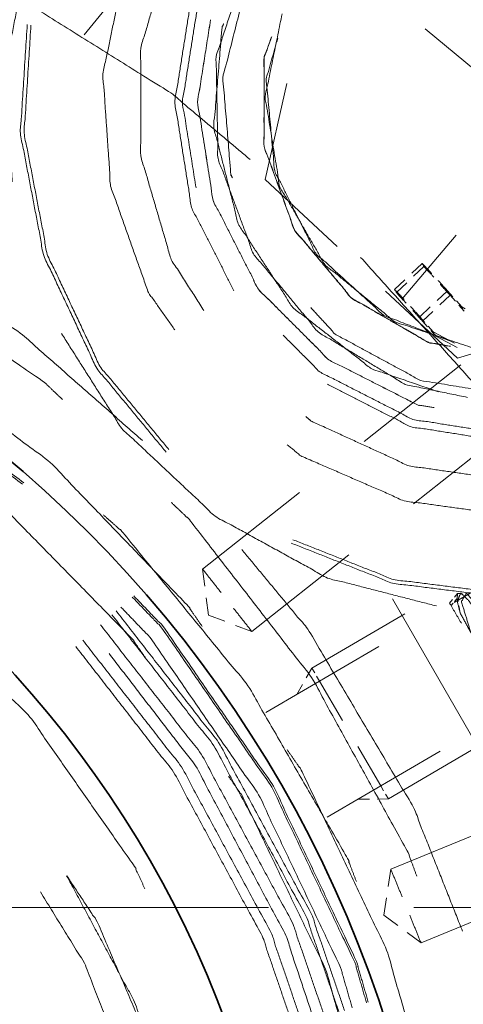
# Model space of a CAD drawing. Header units: millimetres. Extents: x 0 to 1189, y 0 to 841.
# Tile 15 of 84: x 168 to 171, y 340 to 347. Entities that reach past the tile are written whole.
import ezdxf

# ---------------------------------------------------------------- set-up
doc = ezdxf.new("R2010")
doc.units = ezdxf.units.MM
doc.layers.add('1', color=7, linetype='Continuous')

msp = doc.modelspace()

# ---------------------------------------------------------------- linework, layer by layer
at = {"layer": '1', "color": 251, "linetype": 'Continuous', "lineweight": 13}
for p, q in [((168.896, 347.0795), (168.5484, 346.6533)), ((168.896, 347.0795), (168.5484, 346.6533)), ((171.5919, 346.0338), (170.7982, 346.6922)), ((171.5919, 346.0338), (170.7982, 346.6922)), ((169.7415, 345.699), (169.8859, 346.3322)), ((170.2178, 345.2573), (169.7415, 345.699)), ((170.6461, 344.9128), (171.0007, 345.3332)), ((170.6461, 344.9128), (171.0007, 345.3332)), ((170.7777, 345.1452), (170.7095, 345.0809)), ((170.7778, 345.1451), (170.7095, 345.0808)), ((170.7209, 345.0613), (170.7892, 345.1256)), ((170.7778, 345.1451), (170.782, 345.1378)), ((170.7849, 345.1329), (170.7892, 345.1256)), ((170.664, 345.0381), (170.5958, 344.9738)), ((170.664, 345.038), (170.5958, 344.9737)), ((170.6072, 344.9542), (170.6754, 345.0185)), ((171.0116, 344.5212), (170.5353, 344.9629)), ((170.5958, 344.9737), (170.6001, 344.9664)), ((170.6029, 344.9615), (170.6072, 344.9542)), ((170.8759, 344.9018), (170.9442, 344.9661)), ((170.9613, 344.9368), (170.8931, 344.8725)), ((170.9442, 344.9661), (170.9797, 344.9264)), ((170.9613, 344.9368), (170.9968, 344.8971)), ((170.7622, 344.7946), (170.8304, 344.8589)), ((171.0032, 344.8999), (171.0384, 344.86)), ((171.0203, 344.8706), (171.0555, 344.8307)), ((171.0384, 344.86), (171.0448, 344.849)), ((171.0384, 344.86), (171.062, 344.8475)), ((170.7622, 344.7946), (170.7953, 344.7575)), ((170.8475, 344.8297), (170.7793, 344.7654)), ((170.7793, 344.7654), (170.8125, 344.7282)), ((170.8174, 344.7326), (170.8503, 344.6953)), ((170.8345, 344.7033), (170.8674, 344.666)), ((170.8503, 344.6953), (170.8568, 344.6843)), ((170.8503, 344.6953), (170.9917, 344.6203)), ((170.861, 344.677), (170.8674, 344.666)), ((170.8674, 344.666), (171.0088, 344.591)), ((171.6322, 344.7129), (171.0116, 344.5212)), ((171.0331, 344.4776), (170.3941, 343.9727)), ((170.7196, 343.5607), (171.3586, 344.0657)), ((169.9681, 343.636), (169.3291, 343.1311)), ((171.7339, 343.3473), (170.9889, 342.9116)), ((169.6547, 342.7192), (170.2936, 343.2241)), ((169.3291, 343.1311), (169.3438, 343.0172)), ((169.3535, 342.9412), (169.3682, 342.8273)), ((171.2717, 341.7368), (170.5828, 342.9345)), ((170.9782, 342.9304), (170.9585, 342.9066)), ((171.0111, 342.97), (170.9913, 342.9462)), ((170.9915, 342.9175), (171.0056, 342.9339)), ((171.0424, 342.9704), (171.0259, 342.9621)), ((171.0487, 342.9606), (171.0419, 342.9654)), ((170.9681, 342.8901), (170.9821, 342.9065)), ((171.0274, 342.8424), (171.0196, 342.8878)), ((169.3682, 342.8273), (169.4756, 342.7867)), ((170.6627, 342.8367), (170.0503, 342.4786)), ((169.5472, 342.7597), (169.6547, 342.7192)), ((170.4922, 342.6212), (169.7472, 342.1855)), ((170.0503, 342.4786), (170.0132, 342.4135)), ((170.0692, 342.4462), (170.0503, 342.4786)), ((170.1008, 342.3923), (170.0818, 342.4247)), ((170.2522, 342.1333), (170.1008, 342.3923)), ((169.9884, 342.37), (169.9512, 342.3048)), ((170.5046, 341.7017), (170.3532, 341.9607)), ((171.1675, 341.9735), (170.5551, 341.6154)), ((170.1508, 341.4948), (170.8959, 341.9305)), ((170.5046, 341.7017), (170.5235, 341.6693)), ((170.4301, 341.6147), (170.3551, 341.6142)), ((170.5551, 341.6154), (170.4801, 341.6149)), ((170.5362, 341.6477), (170.5551, 341.6154)), ((171.3242, 341.4619), (170.5707, 341.1526)), ((170.5707, 341.1526), (170.5534, 341.0391)), ((170.5418, 340.9634), (170.5245, 340.8499)), ((170.7701, 340.6669), (171.5235, 340.9762)), ((169.7644, 340.8997), (166.8929, 340.8997)), ((173.5932, 340.8997), (170.7216, 340.8997)), ((170.5245, 340.8499), (170.6166, 340.7812)), ((170.678, 340.7355), (170.7701, 340.6669))]:
    msp.add_line(p, q, dxfattribs=at)
at = {"layer": '1', "color": 3, "linetype": 'Continuous', "lineweight": 35}
for radius in [8, 7, 5.7, 5.45]:
    msp.add_circle((162.9112, 337.7247), radius, dxfattribs=at)
at = {"layer": '1', "color": 95, "linetype": 'Continuous', "lineweight": 35}
for radius in [21, 17]:
    msp.add_arc((162.9112, 337.7247), radius, 206.30869, 153.69131, dxfattribs=at)
at = {"layer": '1', "color": 251, "linetype": 'Continuous', "lineweight": 13}
for points, knots in [([(169.0187, 348.5888), (168.5469, 348.0184), (168.1866, 347.2529), (168.0281, 346.4219), (168.0746, 345.6831)], [0, 0, 0.233328, 0.500004, 0.766666, 1, 1]), ([(169.2862, 345.6435), (169.1965, 346.21), (169.3041, 346.8898), (169.6166, 347.5031), (170.1033, 347.9898), (170.7166, 348.3023), (170.8299, 348.3202)], [0, 0, 0.166669, 0.366674, 0.566666, 0.766666, 0.966667, 1, 1]), ([(169.5265, 345.7094), (169.5158, 345.7337), (169.4631, 346.3702), (169.6199, 346.9893), (169.9692, 347.5239), (170.4731, 347.9162), (170.901, 348.0631)], [0, 0, 0.008772, 0.219298, 0.429824, 0.640345, 0.850878, 1, 1]), ([(169.1464, 344.7071), (168.9722, 344.9538), (168.7232, 345.6545), (168.6724, 346.3963), (168.8237, 347.1243), (169.1338, 347.7227)], [0, 0, 0.094202, 0.326083, 0.557968, 0.78985, 1, 1]), ([(169.3388, 344.8347), (169.1224, 345.1715), (168.9219, 345.8542), (168.9219, 346.5658), (169.1224, 347.2485), (169.3388, 347.5852)], [0, 0, 0.136365, 0.378789, 0.621211, 0.863635, 1, 1]), ([(169.5362, 347.4541), (169.2566, 346.9053), (169.1465, 346.21), (169.2566, 345.5147), (169.5362, 344.9659)], [0, 0, 0.233339, 0.5, 0.766668, 1, 1]), ([(167.1672, 347.3637), (167.87, 347.0508), (169.1197, 346.27), (169.6426, 345.8312)], [0, 0, 0.262964, 0.766664, 1, 1]), ([(169.5497, 346.9058), (169.4188, 346.5081), (169.4313, 345.8382), (169.6644, 345.21), (170.0919, 344.6941), (170.6658, 344.3482), (171.0757, 344.2627)], [0, 0, 0.119043, 0.30952, 0.499997, 0.690472, 0.880952, 1, 1]), ([(169.382, 346.7508), (169.2963, 346.21), (169.3991, 345.561), (169.6974, 344.9756), (170.162, 344.511), (170.7475, 344.2127), (170.8557, 344.1955)], [0, 0, 0.166665, 0.366664, 0.566667, 0.766666, 0.966664, 1, 1]), ([(169.3821, 346.7508), (169.2965, 346.21), (169.3992, 345.5611), (169.6975, 344.9756), (170.1621, 344.5111), (170.7475, 344.2128), (170.8557, 344.1956)], [0, 0, 0.166668, 0.366667, 0.566665, 0.766667, 0.966666, 1, 1]), ([(169.8539, 346.7913), (169.742, 346.2433), (169.8377, 345.6545), (170.136, 345.1378), (170.5981, 344.7606), (171.1286, 344.5835)], [0, 0, 0.192305, 0.397432, 0.602564, 0.80769, 1, 1]), ([(169.0892, 343.9017), (168.6313, 344.4552), (168.2818, 345.198), (168.1279, 346.0044), (168.173, 346.7213)], [0, 0, 0.233332, 0.499998, 0.766667, 1, 1]), ([(169.1068, 343.9193), (168.6524, 344.4686), (168.3055, 345.2057), (168.1529, 346.0059), (168.1976, 346.7173)], [0, 0, 0.233336, 0.500003, 0.766663, 1, 1]), ([(169.4687, 346.7261), (169.4577, 346.701), (169.4033, 346.0448), (169.5649, 345.4066), (169.925, 344.8554), (170.4446, 344.451), (170.8856, 344.2996)], [0, 0, 0.00877, 0.219296, 0.429827, 0.64035, 0.850877, 1, 1]), ([(169.7847, 346.6407), (169.7346, 346.503), (169.7346, 345.917), (169.935, 345.3662), (170.3118, 344.9173), (170.8193, 344.6242), (170.9636, 344.5988)], [0, 0, 0.055558, 0.277776, 0.500001, 0.722221, 0.944445, 1, 1]), ([(169.7857, 346.6404), (169.7356, 346.5029), (169.7356, 345.9171), (169.9359, 345.3667), (170.3124, 344.9181), (170.8196, 344.6252), (170.9639, 344.5998)], [0, 0, 0.05555, 0.277775, 0.5, 0.722219, 0.944443, 1, 1]), ([(169.8251, 346.6308), (169.7488, 346.3627), (169.8049, 345.7571), (170.0759, 345.2128), (170.5253, 344.8031), (170.9743, 344.6292)], [0, 0, 0.107849, 0.343142, 0.578433, 0.813725, 1, 1]), ([(168.405, 344.2495), (168.2854, 344.3627), (167.2006, 345.1102), (166.0139, 345.682), (165.8563, 345.7298)], [0, 0, 0.055555, 0.499998, 0.944445, 1, 1]), ([(168.9326, 343.9785), (168.1273, 344.687), (166.9739, 345.4173), (166.5263, 345.6104)], [0, 0, 0.366667, 0.833333, 1, 1]), ([(165.4544, 345.2167), (166.0224, 345.027), (167.1535, 344.4334), (168.1428, 343.69)], [0, 0, 0.192311, 0.602566, 1, 1]), ([(165.4585, 345.2284), (166.0273, 345.0385), (167.1602, 344.444), (168.151, 343.6994)], [0, 0, 0.192307, 0.602566, 1, 1]), ([(170.3718, 345.1858), (171.2345, 344.2276), (172.0586, 343.0059), (172.1298, 342.8599)], [0, 0, 0.440738, 0.944446, 1, 1]), ([(170.841, 345.0788), (170.8396, 345.0804), (170.8023, 345.12), (170.7813, 345.1418), (170.7778, 345.1451)], [0, 0, 0.023298, 0.616939, 0.946567, 1, 1]), ([(170.7892, 345.1256), (170.7998, 345.1137), (170.8539, 345.0549)], [0, 0, 0.166101, 1, 1]), ([(170.9442, 344.9661), (170.8888, 345.0271), (170.8825, 345.0339)], [0, 0, 0.899074, 1, 1]), ([(170.897, 345.0078), (170.9244, 344.9777), (170.9613, 344.9368)], [0, 0, 0.42547, 1, 1]), ([(170.5958, 344.9737), (170.6045, 344.9651), (170.6315, 344.9368), (170.659, 344.9073)], [0, 0, 0.133844, 0.560044, 1, 1]), ([(170.6719, 344.8835), (170.6347, 344.9239), (170.612, 344.9487), (170.6072, 344.9542)], [0, 0, 0.572646, 0.923547, 1, 1]), ([(170.7005, 344.8625), (170.7255, 344.8353), (170.7622, 344.7946)], [0, 0, 0.402544, 1, 1]), ([(171.3965, 344.27), (170.7665, 344.3751), (170.2049, 344.6791), (170.0427, 344.8552)], [0, 0, 0.421059, 0.842113, 1, 1]), ([(170.7793, 344.7654), (170.7236, 344.827), (170.715, 344.8364)], [0, 0, 0.866761, 1, 1]), ([(167.1284, 344.6999), (167.2738, 344.6236), (168.3239, 343.8344), (169.2339, 342.8871), (169.3272, 342.7519)], [0, 0, 0.055558, 0.500001, 0.944442, 1, 1]), ([(168.3993, 344.6837), (168.796, 344.0587), (169.4127, 343.4796), (170.154, 343.072), (170.871, 342.8879)], [0, 0, 0.233335, 0.500002, 0.766667, 1, 1]), ([(171.3965, 344.01), (170.7166, 344.1177), (170.1033, 344.4302), (169.86, 344.6735)], [0, 0, 0.400006, 0.8, 1, 1]), ([(166.8185, 344.3937), (166.9596, 344.3223), (167.9803, 343.5747), (168.8655, 342.6708), (168.9563, 342.5412)], [0, 0, 0.055555, 0.499998, 0.944441, 1, 1]), ([(170.1523, 344.3497), (170.7012, 344.0701), (171.3965, 343.96), (172.0918, 344.0701), (172.6406, 344.3497)], [0, 0, 0.233332, 0.500002, 0.766668, 1, 1]), ([(171.3965, 343.71), (170.6921, 343.8113), (170.0449, 344.1069), (170.0113, 344.136)], [0, 0, 0.48485, 0.969697, 1, 1]), ([(171.3965, 343.4796), (170.6598, 343.5809), (169.9778, 343.8771), (169.8877, 343.9504)], [0, 0, 0.463774, 0.927538, 1, 1]), ([(170.7414, 341.1074), (170.6849, 341.2621), (170.0485, 342.4155), (169.2422, 343.4573), (169.1226, 343.5704)], [0, 0, 0.055558, 0.500001, 0.944448, 1, 1]), ([(170.3438, 341.0704), (170.2856, 341.2239), (169.6288, 342.3615), (168.798, 343.3791), (168.6751, 343.488)], [0, 0, 0.055557, 0.500003, 0.944443, 1, 1]), ([(171.3965, 342.935), (170.582, 343.0379), (169.9141, 343.3023)], [0, 0, 0.533335, 1, 1]), ([(171.3965, 342.96), (170.5882, 343.0621), (169.9254, 343.3245)], [0, 0, 0.533337, 1, 1]), ([(171.0435, 340.7445), (170.7196, 341.5601), (170.0234, 342.7344), (169.5878, 343.2599)], [0, 0, 0.300004, 0.766667, 1, 1]), ([(167.0285, 343.2239), (167.3416, 343.0047), (168.1911, 342.1551), (168.8803, 341.171), (168.9495, 341.0225)], [0, 0, 0.12963, 0.537038, 0.944447, 1, 1]), ([(168.866, 342.9463), (169.0596, 342.7447), (169.7853, 341.6934), (170.3329, 340.5394), (170.4106, 340.271)], [0, 0, 0.089746, 0.500002, 0.910254, 1, 1]), ([(168.8754, 342.9545), (169.0693, 342.7527), (169.7961, 341.6997), (170.3446, 340.5438), (170.4224, 340.275)], [0, 0, 0.089745, 0.499999, 0.910257, 1, 1]), ([(171.0274, 342.8424), (171.0074, 342.9254), (171.0105, 342.9692), (171.0368, 342.9688), (171.0832, 342.9242), (171.1442, 342.8417), (171.179, 342.7859)], [0, 0, 0.219799, 0.332964, 0.400614, 0.566387, 0.83079, 1, 1]), ([(171.0144, 342.9181), (171.0133, 342.9245), (171.0259, 342.9621)], [0, 0, 0.141057, 1, 1]), ([(171.0981, 342.7131), (171.0364, 342.9171), (171.0691, 342.9713), (171.1809, 342.8508), (171.187, 342.8403)], [0, 0, 0.470302, 0.610146, 0.973192, 1, 1]), ([(168.7599, 342.8546), (169.4351, 341.987), (170.0477, 340.8551), (170.2654, 340.221)], [0, 0, 0.35965, 0.780701, 1, 1]), ([(168.791, 342.8805), (168.9821, 342.6815), (169.6987, 341.6434), (170.2394, 340.5039), (170.3161, 340.2389)], [0, 0, 0.08974, 0.500003, 0.910257, 1, 1]), ([(170.2296, 340.2089), (170.013, 340.8399), (169.4034, 341.9663), (168.7314, 342.8296)], [0, 0, 0.219299, 0.640347, 1, 1]), ([(171.1006, 342.7113), (171.08, 342.7461), (171.0274, 342.8424)], [0, 0, 0.269177, 1, 1]), ([(170.1352, 340.1769), (169.9214, 340.7997), (169.3197, 341.9116), (168.6564, 342.7638)], [0, 0, 0.219304, 0.64035, 1, 1]), ([(168.5401, 342.6618), (169.1899, 341.8268), (169.7795, 340.7374), (169.989, 340.1272)], [0, 0, 0.359647, 0.780702, 1, 1]), ([(168.4932, 342.6206), (169.1376, 341.7926), (169.7222, 340.7123), (169.93, 340.1072)], [0, 0, 0.359653, 0.780701, 1, 1]), ([(168.7133, 342.5735), (169.2836, 341.833), (169.8781, 340.7159), (170.1375, 339.9383)], [0, 0, 0.309523, 0.728576, 1, 1]), ([(169.8868, 341.9411), (169.9801, 341.806), (170.5432, 340.6192), (170.9087, 339.3574), (170.9285, 339.1944)], [0, 0, 0.055552, 0.499996, 0.944443, 1, 1]), ([(169.501, 341.7642), (169.5917, 341.6347), (170.1394, 340.4942), (170.494, 339.2796), (170.513, 339.1226)], [0, 0, 0.05556, 0.500002, 0.944449, 1, 1]), ([(168.4331, 341.1092), (168.8812, 340.2764), (169.2409, 339.1694), (169.3678, 338.2323)], [0, 0, 0.309524, 0.690475, 1, 1]), ([(169.3687, 338.2334), (169.3524, 338.5972), (169.0931, 339.7333), (168.6351, 340.8049), (168.4344, 341.1088)], [0, 0, 0.119051, 0.500003, 0.880957, 1, 1]), ([(169.1843, 338.2188), (169.1843, 338.306), (168.9707, 339.4488), (168.5507, 340.5329), (168.26, 341.0024)], [0, 0, 0.02941, 0.42157, 0.813725, 1, 1])]:
    msp.add_open_spline(points, degree=1, knots=knots, dxfattribs=at)
for points in [[(169.3292, 343.1311), (169.4512, 342.9766)], [(169.5326, 342.8736), (169.6547, 342.7192)], [(171.0363, 342.7735), (170.9585, 342.9066)], [(170.5707, 341.1526), (170.6455, 340.9705)], [(170.6953, 340.8491), (170.7701, 340.6669)]]:
    msp.add_open_spline(points, degree=1, dxfattribs=at)

doc.saveas('drawing.dxf')
